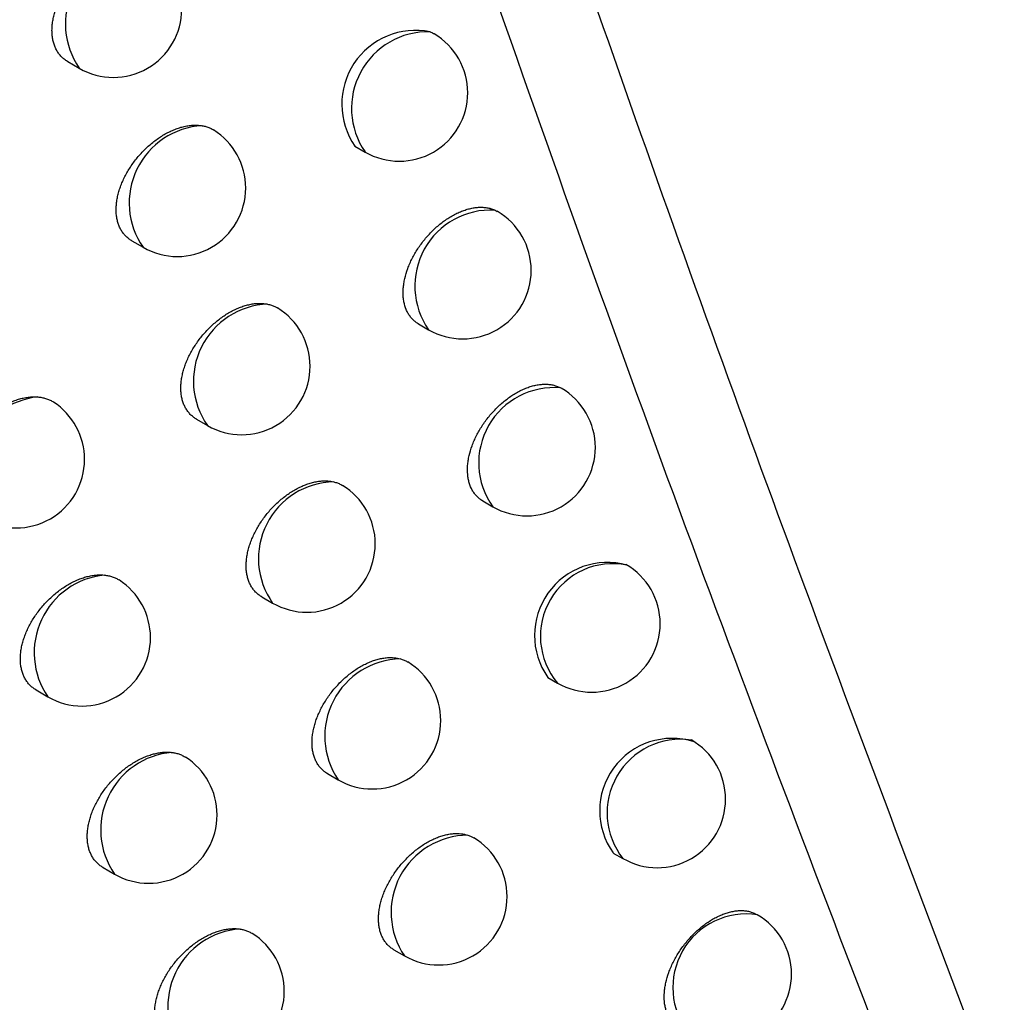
# Model space of a CAD drawing. Header units: millimetres. Extents: x -0.387 to 0.594, y -0.166 to 0.447.
# Tile 99 of 109: x 0.47463 to 0.48183, y 0.18339 to 0.19057. Entities that reach past the tile are written whole.
import ezdxf

# ---------------------------------------------------------------- set-up
doc = ezdxf.new("R2010")
doc.units = ezdxf.units.MM
doc.layers.add('FORMAT', color=7, linetype='Continuous')

msp = doc.modelspace()

# ---------------------------------------------------------------- linework, layer by layer
at = {"layer": 'FORMAT', "color": 7, "linetype": 'Continuous', "lineweight": 25}
for p, q in [((0.474985, 0.19026), (0.475069, 0.190211)), ((0.477084, 0.189643), (0.477159, 0.189599)), ((0.478109, 0.189174), (0.478125, 0.189165)), ((0.475454, 0.188951), (0.475536, 0.188903)), ((0.477549, 0.188343), (0.477623, 0.188301)), ((0.475926, 0.187648), (0.476007, 0.187601)), ((0.478019, 0.18705), (0.478092, 0.187008)), ((0.476403, 0.18635), (0.476483, 0.186304)), ((0.478494, 0.185761), (0.478566, 0.18572)), ((0.474754, 0.185669), (0.47484, 0.185619)), ((0.476884, 0.185058), (0.476962, 0.185013)), ((0.478973, 0.184478), (0.479044, 0.184438)), ((0.475243, 0.184372), (0.475327, 0.184324)), ((0.47737, 0.183771), (0.477447, 0.183727))]:
    msp.add_line(p, q, dxfattribs=at)
for centre, radius, start, end in [((0.475535, 0.190535), 0.0005669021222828, 94.072064, 214.768863), ((0.475319, 0.190644), 0.0005, 240.0017, 0), ((0.477527, 0.189949), 0.0005385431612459, 78.47525, 214.673609), ((0.477619, 0.189918), 0.0005595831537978, 88.472085, 214.682019), ((0.477409, 0.190032), 0.0005, 0, 59.428013), ((0.477409, 0.190032), 0.0005, 240.0017, 0), ((0.475999, 0.189227), 0.0005651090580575, 93.139445, 214.961534), ((0.475786, 0.189336), 0.0005, 0, 58.005179), ((0.475786, 0.189336), 0.0005, 240.0017, 0), ((0.478077, 0.18862), 0.0005550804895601, 86.783177, 215.136415), ((0.477873, 0.188734), 0.0005, 0, 59.7351), ((0.477873, 0.188734), 0.0005, 240.0017, 0), ((0.476467, 0.187925), 0.0005631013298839, 92.13117, 215.176355), ((0.476257, 0.188034), 0.0005, 0, 58.362884), ((0.476257, 0.188034), 0.0005, 240.0017, 0), ((0.478539, 0.187328), 0.0005498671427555, 84.871898, 215.678155), ((0.478342, 0.187441), 0.0005000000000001, 0, 59.935406), ((0.474828, 0.187243), 0.0005706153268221, 96.294908, 214.389021), ((0.474608, 0.187353), 0.0005, 0, 56.863976), ((0.478342, 0.187441), 0.0005000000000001, 240.0017, 0), ((0.474608, 0.187353), 0.0005, 240.0017, 0), ((0.47694, 0.186629), 0.0005608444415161, 91.036967, 215.417414), ((0.476733, 0.186737), 0.0005, 360, 58.607716), ((0.476733, 0.186737), 0.0005, 240.0017, 360), ((0.47893, 0.186068), 0.0005328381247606, 74.389573, 215.147987), ((0.47897, 0.186062), 0.0005296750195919, 78.806801, 220.206043), ((0.478816, 0.186153), 0.0005000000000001, 0, 60.0017), ((0.475309, 0.185942), 0.0005693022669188, 95.538025, 214.534254), ((0.47509, 0.186052), 0.0005, 0, 57.289577), ((0.478816, 0.186153), 0.0005000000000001, 240.0017, 0), ((0.47509, 0.186052), 0.0005, 240.0017, 0), ((0.47743, 0.185331), 0.0005657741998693, 91.289914, 214.244131), ((0.477212, 0.185446), 0.0005, 0, 58.839883), ((0.477212, 0.185446), 0.0005, 240.0017, 0), ((0.479402, 0.184787), 0.0005283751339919, 72.205781, 215.734995), ((0.479466, 0.184771), 0.0005380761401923, 81.685586, 218.317813), ((0.479294, 0.184871), 0.0005, 0, 60.0017), ((0.475794, 0.184647), 0.0005678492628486, 94.7277, 214.69336), ((0.475577, 0.184757), 0.0005, 0, 57.562126), ((0.479294, 0.184871), 0.0005, 240.0017, 0), ((0.475577, 0.184757), 0.0005000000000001, 240.0017, 0), ((0.477913, 0.184044), 0.000564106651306, 90.274263, 214.262987), ((0.477697, 0.18416), 0.0005, 0, 59.166503), ((0.477697, 0.18416), 0.0005, 240.0017, 0), ((0.479945, 0.183496), 0.0005366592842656, 81.301919, 218.70148), ((0.479776, 0.183594), 0.0005, 0, 60.0017), ((0.476283, 0.183358), 0.0005662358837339, 93.858043, 214.868555), ((0.476068, 0.183467), 0.0005, 0, 57.823956), ((0.479776, 0.183594), 0.0005, 240.0017, 0), ((0.476068, 0.183467), 0.0005, 240.0017, 0)]:
    msp.add_arc(centre, radius, start, end, dxfattribs=at)
for points, knots in [([(0.4875129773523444, 0.1841416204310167), (0.4868333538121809, 0.1863377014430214), (0.4854589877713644, 0.1907787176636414), (0.4835633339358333, 0.1976200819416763), (0.4817841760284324, 0.2046273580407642), (0.4801489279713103, 0.211760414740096), (0.4786557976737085, 0.2190075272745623), (0.4773053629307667, 0.2263641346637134), (0.4760973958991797, 0.2338289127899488), (0.475033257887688, 0.2414054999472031), (0.473908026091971, 0.2508245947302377), (0.4728484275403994, 0.2621778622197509), (0.4720413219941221, 0.2755886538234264), (0.4716182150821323, 0.2892640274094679), (0.4716877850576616, 0.298592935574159), (0.4717225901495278, 0.3032600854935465)], [0, 0, 0, 0, 0.0622011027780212, 0.1257859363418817, 0.1893965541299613, 0.2530847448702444, 0.3167987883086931, 0.3803835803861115, 0.4439938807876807, 0.5076814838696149, 0.5713950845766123, 0.6782397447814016, 0.7852056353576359, 0.892540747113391, 0.9999999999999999, 0.9999999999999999, 0.9999999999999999, 0.9999999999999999]), ([(0.4766309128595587, 0.3020856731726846), (0.4766044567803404, 0.2994187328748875), (0.4765505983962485, 0.2939894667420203), (0.4766505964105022, 0.2858974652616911), (0.4768891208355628, 0.2777873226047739), (0.477278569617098, 0.2697628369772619), (0.4778150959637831, 0.261832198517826), (0.4784989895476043, 0.2540012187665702), (0.4793297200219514, 0.2462707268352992), (0.4803079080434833, 0.2386376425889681), (0.4816520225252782, 0.2296456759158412), (0.483475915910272, 0.2193813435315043), (0.4859291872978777, 0.2079594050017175), (0.4887247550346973, 0.1967937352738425), (0.4908959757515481, 0.1896066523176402), (0.4919821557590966, 0.1860112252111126)], [0, 0, 0, 0, 0.0629734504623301, 0.1281992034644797, 0.1934519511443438, 0.2587859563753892, 0.3241471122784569, 0.3893728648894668, 0.4546256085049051, 0.5199596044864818, 0.5853207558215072, 0.6887198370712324, 0.7922265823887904, 0.8960587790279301, 1, 1, 1, 1]), ([(0.4764690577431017, 0.1954839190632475), (0.4773761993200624, 0.1928361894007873), (0.4791867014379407, 0.1875517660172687), (0.4811639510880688, 0.1824648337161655), (0.4821505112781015, 0.1799266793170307)], [0, 0, 0, 0, 0.5010441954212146, 1, 1, 1, 1]), ([(0.4823251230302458, 0.1812598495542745), (0.4814361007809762, 0.1835870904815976), (0.4796576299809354, 0.1882426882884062), (0.4780173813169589, 0.1930619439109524), (0.4771970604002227, 0.1954721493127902)], [0, 0, 0, 0, 0.4998801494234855, 1, 1, 1, 1]), ([(0.474985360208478, 0.1902598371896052), (0.4749843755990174, 0.1902603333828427), (0.4749751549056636, 0.1902649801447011), (0.474959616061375, 0.1902765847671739), (0.474938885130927, 0.1902947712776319), (0.4749205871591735, 0.1903161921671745), (0.4749049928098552, 0.1903399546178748), (0.4748922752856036, 0.1903657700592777), (0.4748823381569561, 0.1903934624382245), (0.4748751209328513, 0.1904234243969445), (0.4748708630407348, 0.190454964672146), (0.4748695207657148, 0.1904876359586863), (0.4748709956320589, 0.1905213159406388), (0.4748753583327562, 0.1905563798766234), (0.4748825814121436, 0.1905921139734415), (0.474892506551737, 0.1906280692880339), (0.4749050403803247, 0.1906641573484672), (0.4749203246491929, 0.1907006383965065), (0.4749381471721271, 0.1907368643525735), (0.4749582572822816, 0.1907724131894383), (0.4749805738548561, 0.1908072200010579), (0.4750052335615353, 0.1908414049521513), (0.4750318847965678, 0.1908743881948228), (0.4750601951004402, 0.1909057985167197), (0.4750900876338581, 0.1909355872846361), (0.475121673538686, 0.190963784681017), (0.4751544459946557, 0.190989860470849), (0.4751880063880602, 0.1910135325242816), (0.4752222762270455, 0.1910347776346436), (0.4752573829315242, 0.1910535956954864), (0.4752926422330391, 0.1910695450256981), (0.4753276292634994, 0.1910824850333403), (0.4753622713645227, 0.1910924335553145), (0.4753967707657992, 0.1910993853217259), (0.4754305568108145, 0.1911030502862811), (0.4754633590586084, 0.1911036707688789), (0.475483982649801, 0.19110132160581), (0.4754943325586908, 0.19110014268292)], [0, 0, 0, 0, 0.0034499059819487, 0.0323077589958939, 0.0613701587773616, 0.0910820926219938, 0.1210202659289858, 0.1494835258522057, 0.1781472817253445, 0.2074452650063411, 0.2369630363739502, 0.265189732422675, 0.2936126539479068, 0.3226530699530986, 0.3519061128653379, 0.3801625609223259, 0.4086127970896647, 0.4376703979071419, 0.4669361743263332, 0.495470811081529, 0.5241996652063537, 0.5535365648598, 0.5830816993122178, 0.612014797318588, 0.6411451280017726, 0.6708943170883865, 0.7008561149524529, 0.730127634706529, 0.7596006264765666, 0.7897085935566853, 0.8200359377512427, 0.8494335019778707, 0.8790360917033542, 0.9092878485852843, 0.9397651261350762, 0.9697712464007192, 1, 1, 1, 1]), ([(0.4776341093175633, 0.1904769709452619), (0.4776423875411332, 0.1904735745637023), (0.4776525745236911, 0.1904693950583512), (0.4776615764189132, 0.1904634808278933), (0.4776632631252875, 0.1904623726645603)], [0, 0, 0, 0, 0.812627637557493, 1, 1, 1, 1]), ([(0.4754537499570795, 0.1889510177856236), (0.4754527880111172, 0.1889515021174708), (0.475443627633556, 0.1889561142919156), (0.4754281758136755, 0.1889676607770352), (0.4754075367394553, 0.1889857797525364), (0.4753893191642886, 0.1890071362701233), (0.4753737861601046, 0.189030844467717), (0.4753611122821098, 0.1890566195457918), (0.4753512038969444, 0.1890842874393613), (0.4753440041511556, 0.1891142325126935), (0.475339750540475, 0.1891457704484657), (0.4753384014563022, 0.1891784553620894), (0.4753398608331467, 0.1892121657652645), (0.4753441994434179, 0.1892472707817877), (0.4753513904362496, 0.1892830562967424), (0.4753612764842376, 0.1893190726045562), (0.4753737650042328, 0.1893552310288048), (0.4753889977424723, 0.1893917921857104), (0.4754067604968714, 0.1894280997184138), (0.475426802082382, 0.1894637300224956), (0.4754490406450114, 0.1894986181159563), (0.475473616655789, 0.1895328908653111), (0.4755001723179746, 0.1895659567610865), (0.4755283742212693, 0.1895974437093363), (0.4755581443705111, 0.1896273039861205), (0.475589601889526, 0.1896555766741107), (0.4756222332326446, 0.189681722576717), (0.4756556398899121, 0.1897054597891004), (0.4756897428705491, 0.1897267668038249), (0.4757246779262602, 0.189745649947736), (0.4757597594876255, 0.1897616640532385), (0.4757945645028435, 0.1897746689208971), (0.4758290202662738, 0.1897846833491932), (0.475863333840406, 0.189791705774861), (0.4758983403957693, 0.1897955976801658), (0.4759336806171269, 0.1897961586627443), (0.4759565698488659, 0.1897930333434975), (0.4759680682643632, 0.1897914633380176)], [0, 0, 0, 0, 0.0033593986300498, 0.0319907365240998, 0.0608247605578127, 0.0903021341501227, 0.1200034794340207, 0.1482672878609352, 0.1767299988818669, 0.2058217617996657, 0.2351314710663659, 0.2631761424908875, 0.2914157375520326, 0.3202687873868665, 0.3493331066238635, 0.3774077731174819, 0.4056751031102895, 0.4345464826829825, 0.463624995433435, 0.4919612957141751, 0.5204906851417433, 0.5496248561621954, 0.5789662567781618, 0.6076748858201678, 0.6365794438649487, 0.6660989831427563, 0.6958298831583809, 0.7248525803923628, 0.7540751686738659, 0.7839278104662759, 0.8139981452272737, 0.843135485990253, 0.8724760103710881, 0.9024597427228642, 0.9326668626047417, 0.9661751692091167, 1, 1, 1, 1]), ([(0.4759680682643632, 0.1897914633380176), (0.4759773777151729, 0.1897895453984), (0.4759960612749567, 0.1897856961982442), (0.4760220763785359, 0.1897758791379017), (0.4760403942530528, 0.1897673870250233), (0.4760492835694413, 0.1897611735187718), (0.4760506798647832, 0.1897601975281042)], [0, 0, 0, 0, 0.3098358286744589, 0.6218236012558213, 0.9405976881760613, 1, 1, 1, 1]), ([(0.4775493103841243, 0.1883436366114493), (0.4775484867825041, 0.1883440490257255), (0.4775396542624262, 0.1883484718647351), (0.4775246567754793, 0.1883597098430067), (0.4775044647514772, 0.1883774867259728), (0.4774866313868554, 0.1883985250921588), (0.4774713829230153, 0.1884219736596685), (0.4774547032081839, 0.1884561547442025), (0.4774433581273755, 0.1884946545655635), (0.4774362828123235, 0.1885469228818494), (0.4774362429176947, 0.1885918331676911), (0.477441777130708, 0.1886386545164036), (0.4774510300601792, 0.1886865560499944), (0.4774657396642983, 0.1887356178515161), (0.477485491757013, 0.1887846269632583), (0.4775028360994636, 0.1888212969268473), (0.4775224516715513, 0.1888573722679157), (0.4775442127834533, 0.1888927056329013), (0.4775682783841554, 0.1889274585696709), (0.4775942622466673, 0.1889609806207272), (0.4776218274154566, 0.1889928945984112), (0.4776508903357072, 0.18902315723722), (0.4776816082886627, 0.1890518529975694), (0.4777134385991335, 0.1890783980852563), (0.4777459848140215, 0.189102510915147), (0.4777791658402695, 0.1891241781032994), (0.4778131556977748, 0.1891434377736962), (0.4778472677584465, 0.1891598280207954), (0.477881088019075, 0.1891732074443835), (0.4779145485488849, 0.1891836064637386), (0.4779478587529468, 0.189191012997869), (0.4779802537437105, 0.1891951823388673), (0.4780113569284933, 0.1891961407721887), (0.4780411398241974, 0.1891939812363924), (0.4780697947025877, 0.1891885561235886), (0.4780921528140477, 0.189181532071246), (0.478104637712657, 0.1891760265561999), (0.4781085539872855, 0.1891742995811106)], [0, 0, 0, 0, 0.0027653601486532, 0.0296564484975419, 0.0567367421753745, 0.0844163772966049, 0.1123041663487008, 0.1389588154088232, 0.1931829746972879, 0.2208187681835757, 0.2741811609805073, 0.301266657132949, 0.3287461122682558, 0.3821537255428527, 0.4092578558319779, 0.4367512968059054, 0.4634652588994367, 0.4903623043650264, 0.5178340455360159, 0.5455032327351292, 0.5724589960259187, 0.5995997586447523, 0.6273221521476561, 0.6552448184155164, 0.6823976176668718, 0.7097379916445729, 0.7376698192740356, 0.7658060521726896, 0.7930234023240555, 0.8204303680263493, 0.8484369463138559, 0.8766514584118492, 0.9037783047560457, 0.9310953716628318, 0.9590149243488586, 0.9871437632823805, 1, 1, 1, 1]), ([(0.4759263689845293, 0.18764775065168), (0.4759254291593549, 0.1876482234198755), (0.4759163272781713, 0.1876528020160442), (0.4759009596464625, 0.1876642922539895), (0.4758804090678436, 0.1876823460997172), (0.4758622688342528, 0.1877036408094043), (0.4758467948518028, 0.1877272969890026), (0.4758341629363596, 0.1877530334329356), (0.4758242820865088, 0.187780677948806), (0.4758170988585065, 0.1878106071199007), (0.475812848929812, 0.1878421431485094), (0.4758114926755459, 0.1878748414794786), (0.4758129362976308, 0.1879085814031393), (0.4758172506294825, 0.18794372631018), (0.4758244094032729, 0.1879795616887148), (0.4758342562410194, 0.188015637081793), (0.4758466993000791, 0.1880518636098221), (0.4758618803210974, 0.1880885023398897), (0.4758795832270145, 0.1881248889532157), (0.4758995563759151, 0.1881605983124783), (0.4759217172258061, 0.1881955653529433), (0.4759462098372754, 0.1882299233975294), (0.4759726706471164, 0.1882630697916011), (0.4760007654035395, 0.1882946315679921), (0.476030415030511, 0.1883245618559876), (0.4760617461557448, 0.1883529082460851), (0.47609423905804, 0.188379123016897), (0.4761274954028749, 0.1884029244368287), (0.4761614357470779, 0.1884242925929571), (0.4761962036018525, 0.1884432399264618), (0.4762311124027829, 0.1884593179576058), (0.4762657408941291, 0.1884723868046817), (0.476300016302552, 0.188482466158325), (0.476334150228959, 0.1884895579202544), (0.4763704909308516, 0.188493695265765), (0.4764085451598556, 0.1884941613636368), (0.4764337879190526, 0.1884900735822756), (0.476446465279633, 0.1884880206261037)], [0, 0, 0, 0, 0.0032693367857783, 0.0316623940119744, 0.0602562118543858, 0.0894870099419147, 0.1189394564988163, 0.1469904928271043, 0.1752387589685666, 0.2041106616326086, 0.2331985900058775, 0.261046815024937, 0.2890885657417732, 0.3177394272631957, 0.3466000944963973, 0.3744783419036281, 0.4025480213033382, 0.4312180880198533, 0.4600941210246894, 0.4882181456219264, 0.5165340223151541, 0.5454510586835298, 0.5745741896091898, 0.6030457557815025, 0.63171184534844, 0.660988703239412, 0.6904755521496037, 0.7192383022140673, 0.7481992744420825, 0.7777850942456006, 0.8075868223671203, 0.8364537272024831, 0.8655219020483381, 0.8952271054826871, 0.9251534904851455, 0.9624107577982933, 1, 1, 1, 1]), ([(0.476446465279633, 0.1884880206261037), (0.4764555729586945, 0.1884858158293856), (0.4764738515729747, 0.188481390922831), (0.4764982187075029, 0.1884717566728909), (0.4765126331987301, 0.1884633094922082), (0.4765193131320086, 0.1884593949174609)], [0, 0, 0, 0, 0.3476336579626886, 0.6976817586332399, 1, 1, 1, 1]), ([(0.4780194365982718, 0.187049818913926), (0.4780186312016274, 0.1870502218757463), (0.4780098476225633, 0.1870546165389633), (0.4779949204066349, 0.1870658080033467), (0.477974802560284, 0.1870835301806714), (0.4779570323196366, 0.1871045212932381), (0.4779368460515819, 0.1871356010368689), (0.4779219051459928, 0.1871713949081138), (0.4779124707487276, 0.1872109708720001), (0.4779068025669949, 0.1872528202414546), (0.4779067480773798, 0.1872977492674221), (0.4779122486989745, 0.1873446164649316), (0.4779214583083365, 0.187392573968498), (0.4779361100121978, 0.1874417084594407), (0.4779557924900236, 0.187490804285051), (0.4779730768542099, 0.1875275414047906), (0.4779926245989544, 0.1875636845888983), (0.4780143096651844, 0.1875990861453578), (0.4780382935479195, 0.1876339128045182), (0.4780641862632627, 0.1876675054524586), (0.4780916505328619, 0.1876994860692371), (0.4781206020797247, 0.1877298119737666), (0.4781512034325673, 0.187758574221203), (0.4781829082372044, 0.1877851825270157), (0.4782153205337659, 0.1878093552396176), (0.4782483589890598, 0.1878310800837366), (0.4782822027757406, 0.1878503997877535), (0.4783161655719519, 0.1878668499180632), (0.4783498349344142, 0.1878802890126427), (0.4783831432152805, 0.1878907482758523), (0.4784163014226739, 0.1878982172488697), (0.4784485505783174, 0.1879024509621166), (0.478479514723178, 0.1879034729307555), (0.4785091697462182, 0.1879013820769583), (0.4785376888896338, 0.1878960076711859), (0.4785643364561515, 0.1878877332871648), (0.4785804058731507, 0.1878797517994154), (0.4785881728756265, 0.1878758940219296)], [0, 0, 0, 0, 0.0026784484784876, 0.0292109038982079, 0.0559298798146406, 0.0832395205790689, 0.110754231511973, 0.1637155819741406, 0.1906017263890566, 0.2178840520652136, 0.2705849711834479, 0.2973347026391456, 0.3244735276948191, 0.3772186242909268, 0.4039867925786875, 0.4311397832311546, 0.4575120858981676, 0.4840652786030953, 0.5111864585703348, 0.5385028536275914, 0.5650985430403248, 0.5918769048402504, 0.6192297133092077, 0.6467803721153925, 0.6735569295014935, 0.7005185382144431, 0.7280636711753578, 0.7558104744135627, 0.7826450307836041, 0.8096665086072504, 0.8372789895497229, 0.8650963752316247, 0.8918462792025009, 0.9187836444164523, 0.9463145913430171, 0.9740516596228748, 1, 1, 1, 1]), ([(0.4742702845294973, 0.1869709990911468), (0.4742692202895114, 0.1869715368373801), (0.4742598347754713, 0.1869762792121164), (0.4742440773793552, 0.1869880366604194), (0.4742231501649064, 0.1870063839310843), (0.4742046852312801, 0.1870279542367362), (0.4741889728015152, 0.1870518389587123), (0.4741761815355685, 0.1870777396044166), (0.4741662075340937, 0.187105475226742), (0.4741589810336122, 0.1871354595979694), (0.4741547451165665, 0.1871669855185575), (0.4741534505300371, 0.1871996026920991), (0.4741549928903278, 0.1872331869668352), (0.4741594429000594, 0.187268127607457), (0.4741667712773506, 0.1873037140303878), (0.4741768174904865, 0.1873394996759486), (0.4741894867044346, 0.1873753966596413), (0.4742049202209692, 0.187411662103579), (0.4742229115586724, 0.1874476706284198), (0.4742432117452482, 0.1874830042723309), (0.4742657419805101, 0.1875175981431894), (0.4742906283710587, 0.1875515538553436), (0.4743175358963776, 0.1875843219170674), (0.4743461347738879, 0.1876155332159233), (0.4743763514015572, 0.1876451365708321), (0.4744082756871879, 0.1876731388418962), (0.4744414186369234, 0.1876990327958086), (0.474475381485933, 0.1877225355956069), (0.4745100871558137, 0.1877436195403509), (0.4745456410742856, 0.1877622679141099), (0.4745813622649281, 0.1877780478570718), (0.4746168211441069, 0.1877908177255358), (0.4746519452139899, 0.1878005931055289), (0.4746869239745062, 0.1878073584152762), (0.4747176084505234, 0.187810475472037), (0.4747439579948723, 0.1878111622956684), (0.4747585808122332, 0.1878102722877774), (0.4747659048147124, 0.187809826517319)], [0, 0, 0, 0, 0.0037637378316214, 0.0331923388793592, 0.0628302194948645, 0.0931333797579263, 0.1236685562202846, 0.1526313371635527, 0.1817985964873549, 0.2116129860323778, 0.2416517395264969, 0.2703359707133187, 0.2992196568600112, 0.3287308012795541, 0.358457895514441, 0.3871757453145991, 0.4160901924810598, 0.4456202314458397, 0.4753610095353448, 0.5044036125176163, 0.5336432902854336, 0.5634992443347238, 0.5935659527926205, 0.6230772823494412, 0.6527891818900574, 0.6831298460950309, 0.7136863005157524, 0.7436009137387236, 0.7737210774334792, 0.8044889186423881, 0.8354804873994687, 0.8655509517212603, 0.8958312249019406, 0.9267761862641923, 0.9579522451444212, 0.9789399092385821, 0.9999999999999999, 0.9999999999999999, 0.9999999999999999, 0.9999999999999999]), ([(0.4747659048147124, 0.1878098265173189), (0.4747757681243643, 0.1878087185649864), (0.4747955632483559, 0.1878064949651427), (0.4748237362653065, 0.1877994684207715), (0.4748502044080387, 0.1877890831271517), (0.4748697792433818, 0.1877803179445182), (0.4748786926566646, 0.1877729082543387), (0.4748804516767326, 0.1877714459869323)], [0, 0, 0, 0, 0.2311054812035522, 0.4638160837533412, 0.7015885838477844, 0.9411099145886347, 0.9999999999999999, 0.9999999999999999, 0.9999999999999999, 0.9999999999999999]), ([(0.4764032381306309, 0.1863500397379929), (0.4764023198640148, 0.186350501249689), (0.4763932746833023, 0.1863550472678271), (0.4763779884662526, 0.1863664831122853), (0.4763575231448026, 0.1863844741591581), (0.4763394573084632, 0.1864057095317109), (0.4763240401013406, 0.1864293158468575), (0.4763114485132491, 0.1864550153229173), (0.4763015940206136, 0.1864826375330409), (0.4762944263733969, 0.1865125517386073), (0.4762901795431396, 0.1865440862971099), (0.4762888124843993, 0.1865768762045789), (0.4762902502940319, 0.1866106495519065), (0.47629455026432, 0.186645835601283), (0.4763016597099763, 0.186681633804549), (0.4763114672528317, 0.1867177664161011), (0.4763238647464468, 0.1867540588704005), (0.4763389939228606, 0.1867907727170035), (0.4763566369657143, 0.1868272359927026), (0.4763765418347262, 0.1868630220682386), (0.4763986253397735, 0.1868980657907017), (0.4764230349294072, 0.1869325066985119), (0.476449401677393, 0.1869657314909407), (0.4764773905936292, 0.1869973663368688), (0.4765069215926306, 0.1870273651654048), (0.4765381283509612, 0.1870557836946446), (0.4765704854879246, 0.1870820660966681), (0.476603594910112, 0.1871059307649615), (0.476637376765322, 0.1871273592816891), (0.4766719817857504, 0.1871463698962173), (0.4767067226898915, 0.1871625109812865), (0.4767411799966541, 0.1871756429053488), (0.4767752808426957, 0.1871857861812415), (0.4768092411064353, 0.1871929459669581), (0.4768470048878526, 0.187197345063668), (0.4768879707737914, 0.187197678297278), (0.4769156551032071, 0.1871924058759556), (0.47692957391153, 0.1871897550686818)], [0, 0, 0, 0, 0.0031797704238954, 0.031321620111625, 0.059662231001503, 0.0886332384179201, 0.117823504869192, 0.1456473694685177, 0.1736667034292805, 0.2023039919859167, 0.2311552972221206, 0.2587916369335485, 0.2868222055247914, 0.3150528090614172, 0.3436938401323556, 0.371360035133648, 0.3992163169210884, 0.4276689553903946, 0.4563262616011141, 0.4842230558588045, 0.5123103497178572, 0.5409948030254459, 0.5698840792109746, 0.5981049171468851, 0.6265187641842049, 0.6555388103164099, 0.6847673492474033, 0.713257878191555, 0.74194486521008, 0.7712511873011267, 0.8007715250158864, 0.8293565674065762, 0.8581408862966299, 0.8875558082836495, 0.9171896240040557, 0.958365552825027, 1, 1, 1, 1]), ([(0.47692957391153, 0.1871897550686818), (0.476938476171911, 0.1871872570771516), (0.4769563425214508, 0.1871822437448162), (0.4769774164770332, 0.1871731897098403), (0.4769889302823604, 0.1871659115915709), (0.4769929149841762, 0.1871633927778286)], [0, 0, 0, 0, 0.3937223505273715, 0.7901792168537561, 1, 1, 1, 1]), ([(0.4747545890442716, 0.1856689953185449), (0.4747535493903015, 0.1856695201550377), (0.4747442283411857, 0.1856742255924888), (0.4747285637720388, 0.1856859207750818), (0.4747077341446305, 0.1857041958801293), (0.474689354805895, 0.1857256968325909), (0.4746737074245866, 0.1857495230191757), (0.47466096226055, 0.1857753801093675), (0.4746510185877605, 0.1858030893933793), (0.4746438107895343, 0.1858330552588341), (0.4746395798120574, 0.1858645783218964), (0.4746382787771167, 0.1858972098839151), (0.4746398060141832, 0.185930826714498), (0.474644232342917, 0.1859658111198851), (0.474651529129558, 0.1860014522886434), (0.4746615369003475, 0.1860373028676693), (0.4746741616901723, 0.1860732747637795), (0.4746895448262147, 0.1861096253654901), (0.4747074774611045, 0.1861457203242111), (0.4747277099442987, 0.1861811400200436), (0.4747501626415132, 0.1862158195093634), (0.4747749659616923, 0.1862498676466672), (0.4748017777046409, 0.1862827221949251), (0.4748302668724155, 0.1863140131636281), (0.4748603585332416, 0.1863436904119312), (0.474892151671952, 0.1863717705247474), (0.474925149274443, 0.1863977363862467), (0.4749589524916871, 0.1864213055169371), (0.4749934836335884, 0.1864424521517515), (0.4750288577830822, 0.1864611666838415), (0.4750643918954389, 0.1864770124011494), (0.4750996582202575, 0.1864898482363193), (0.4751345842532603, 0.1864996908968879), (0.4751693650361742, 0.1865065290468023), (0.4752010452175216, 0.1865098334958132), (0.4752295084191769, 0.1865105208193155), (0.4752461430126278, 0.1865092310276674), (0.4752544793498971, 0.1865085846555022)], [0, 0, 0, 0, 0.0036698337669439, 0.0329020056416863, 0.0623417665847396, 0.0924411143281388, 0.1227703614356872, 0.1515672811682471, 0.1805672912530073, 0.2102098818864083, 0.2400752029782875, 0.2686132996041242, 0.2973497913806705, 0.3267104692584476, 0.3562860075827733, 0.3848582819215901, 0.4136262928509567, 0.4430074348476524, 0.4725985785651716, 0.5014774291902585, 0.5305524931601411, 0.5602414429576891, 0.5901404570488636, 0.6194588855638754, 0.6489768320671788, 0.6791204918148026, 0.7094789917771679, 0.7391730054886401, 0.7690712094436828, 0.7996128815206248, 0.8303768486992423, 0.8602131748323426, 0.8902576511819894, 0.9209614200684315, 0.9518943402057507, 0.9758921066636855, 1, 1, 1, 1]), ([(0.4752544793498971, 0.1865085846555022), (0.4752642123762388, 0.1865072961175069), (0.4752837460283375, 0.1865047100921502), (0.4753113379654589, 0.1864969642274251), (0.4753373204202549, 0.1864867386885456), (0.4753529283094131, 0.1864774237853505), (0.4753605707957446, 0.1864728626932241)], [0, 0, 0, 0, 0.2485748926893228, 0.4988762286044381, 0.7546220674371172, 1, 1, 1, 1]), ([(0.4768843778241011, 0.1850578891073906), (0.4768834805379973, 0.1850583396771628), (0.4768744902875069, 0.1850628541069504), (0.4768592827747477, 0.1850742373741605), (0.4768388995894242, 0.1850921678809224), (0.4768209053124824, 0.1851133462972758), (0.4768055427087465, 0.1851369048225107), (0.4767929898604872, 0.1851625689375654), (0.4767831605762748, 0.1851901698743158), (0.4767760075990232, 0.1852200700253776), (0.4767717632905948, 0.1852516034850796), (0.4767703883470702, 0.1852844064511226), (0.4767718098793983, 0.1853182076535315), (0.4767760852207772, 0.1853534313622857), (0.4767831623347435, 0.1853892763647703), (0.4767929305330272, 0.1854254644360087), (0.4768052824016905, 0.1854618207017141), (0.4768203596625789, 0.1854986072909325), (0.4768379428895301, 0.1855351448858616), (0.4768577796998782, 0.1855710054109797), (0.4768797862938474, 0.1856061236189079), (0.4769041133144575, 0.185640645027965), (0.4769303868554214, 0.1856739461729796), (0.4769582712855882, 0.1857056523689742), (0.4769876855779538, 0.1857357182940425), (0.4770187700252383, 0.1857642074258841), (0.4770509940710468, 0.1857905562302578), (0.4770839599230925, 0.1858144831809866), (0.4771175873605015, 0.1858359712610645), (0.4771520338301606, 0.1858550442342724), (0.4771866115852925, 0.1858712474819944), (0.477220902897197, 0.1858844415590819), (0.4772548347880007, 0.1858946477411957), (0.4772886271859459, 0.1859018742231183), (0.477327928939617, 0.1859065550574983), (0.4773720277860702, 0.1859067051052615), (0.4774022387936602, 0.1858999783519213), (0.4774174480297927, 0.1858965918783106)], [0, 0, 0, 0, 0.0030907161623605, 0.0309670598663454, 0.0590400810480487, 0.0877366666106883, 0.116650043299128, 0.1442310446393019, 0.172005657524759, 0.2003922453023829, 0.228990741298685, 0.2563985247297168, 0.2841972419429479, 0.3121943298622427, 0.3405984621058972, 0.3680357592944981, 0.3956616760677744, 0.4238795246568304, 0.4523006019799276, 0.4799539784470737, 0.5077963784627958, 0.5362315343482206, 0.5648700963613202, 0.5928252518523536, 0.6209717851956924, 0.6497195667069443, 0.6786742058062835, 0.706878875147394, 0.7352781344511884, 0.7642908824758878, 0.7935156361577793, 0.8218059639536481, 0.8502934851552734, 0.8794049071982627, 0.9087328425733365, 0.9540530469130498, 0.9999999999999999, 0.9999999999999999, 0.9999999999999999, 0.9999999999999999]), ([(0.4774174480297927, 0.1858965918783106), (0.477426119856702, 0.1858937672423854), (0.4774435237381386, 0.1858880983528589), (0.477461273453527, 0.1858799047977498), (0.4774698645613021, 0.1858740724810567), (0.4774711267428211, 0.1858732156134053)], [0, 0, 0, 0, 0.4586397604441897, 0.9204648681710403, 1, 1, 1, 1]), ([(0.4752429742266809, 0.1843726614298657), (0.4752419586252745, 0.1843731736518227), (0.475232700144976, 0.1843778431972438), (0.4752171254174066, 0.1843894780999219), (0.4751963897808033, 0.1844076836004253), (0.4751780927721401, 0.1844291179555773), (0.4751625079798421, 0.1844528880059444), (0.4751498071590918, 0.1844787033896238), (0.475139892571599, 0.1845063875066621), (0.4751327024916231, 0.1845363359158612), (0.4751284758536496, 0.1845678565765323), (0.4751271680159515, 0.1846005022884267), (0.4751286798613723, 0.1846341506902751), (0.4751330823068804, 0.1846691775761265), (0.4751403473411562, 0.1847048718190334), (0.4751503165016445, 0.1847407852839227), (0.4751628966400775, 0.1847768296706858), (0.4751782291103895, 0.1848132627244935), (0.4751961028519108, 0.1848494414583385), (0.4752162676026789, 0.1848849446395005), (0.4752386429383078, 0.1849197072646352), (0.4752633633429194, 0.1849538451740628), (0.4752900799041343, 0.1849867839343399), (0.47531846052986, 0.1850181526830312), (0.4753484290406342, 0.1850479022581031), (0.4753800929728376, 0.1850760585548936), (0.4754129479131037, 0.1851020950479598), (0.4754465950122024, 0.1851257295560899), (0.4754809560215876, 0.1851469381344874), (0.4755161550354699, 0.185165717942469), (0.4755515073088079, 0.1851816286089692), (0.4755865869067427, 0.1851945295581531), (0.4756213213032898, 0.1852044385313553), (0.475655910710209, 0.1852113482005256), (0.475688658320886, 0.1852148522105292), (0.4757193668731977, 0.1852155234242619), (0.4757380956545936, 0.1852137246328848), (0.4757474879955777, 0.1852128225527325)], [0, 0, 0, 0, 0.0035763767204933, 0.032603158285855, 0.0618357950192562, 0.0917222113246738, 0.1218363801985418, 0.150456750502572, 0.1792787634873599, 0.2087386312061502, 0.2384195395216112, 0.2667995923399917, 0.2953769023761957, 0.3245748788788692, 0.3539865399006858, 0.3824010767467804, 0.4110103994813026, 0.4402300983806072, 0.4696589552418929, 0.498362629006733, 0.5272615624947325, 0.5567716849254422, 0.5864910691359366, 0.6156066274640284, 0.6449205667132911, 0.6748568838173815, 0.7050069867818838, 0.7344720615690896, 0.764139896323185, 0.7944467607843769, 0.8249744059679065, 0.8545693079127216, 0.8843706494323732, 0.9148257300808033, 0.945507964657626, 0.9726726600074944, 1, 1, 1, 1]), ([(0.4757474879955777, 0.1852128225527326), (0.4757570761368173, 0.1852113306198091), (0.4757763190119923, 0.1852083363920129), (0.4758033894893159, 0.1851999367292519), (0.4758266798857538, 0.1851901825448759), (0.4758399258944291, 0.1851818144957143), (0.4758453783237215, 0.1851783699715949)], [0, 0, 0, 0, 0.2662703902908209, 0.5343901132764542, 0.8083418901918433, 1, 1, 1, 1]), ([(0.477369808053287, 0.1837713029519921), (0.477368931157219, 0.1837717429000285), (0.4773599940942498, 0.1837762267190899), (0.4773448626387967, 0.1837875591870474), (0.477324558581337, 0.1838054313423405), (0.4773066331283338, 0.1838265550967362), (0.477291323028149, 0.1838500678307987), (0.4772788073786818, 0.1838756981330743), (0.4772690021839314, 0.1839032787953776), (0.4772618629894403, 0.1839331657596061), (0.4772576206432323, 0.1839646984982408), (0.4772562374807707, 0.1839975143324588), (0.4772576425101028, 0.1840313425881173), (0.4772618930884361, 0.1840666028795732), (0.4772689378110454, 0.1841024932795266), (0.4772786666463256, 0.1841387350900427), (0.4772909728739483, 0.1841751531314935), (0.4773059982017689, 0.184212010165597), (0.4773235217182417, 0.1842486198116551), (0.4773432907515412, 0.1842845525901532), (0.477365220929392, 0.1843197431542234), (0.4773894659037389, 0.1843543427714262), (0.4774156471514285, 0.1843877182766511), (0.4774434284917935, 0.1844194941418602), (0.4774727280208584, 0.1844496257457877), (0.4775036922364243, 0.1844781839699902), (0.477535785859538, 0.1845045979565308), (0.4775686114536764, 0.1845285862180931), (0.4776020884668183, 0.1845501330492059), (0.4776363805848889, 0.1845692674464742), (0.477670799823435, 0.1845855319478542), (0.4777049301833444, 0.1845987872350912), (0.477738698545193, 0.1846090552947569), (0.4777723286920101, 0.1846163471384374), (0.4778132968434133, 0.1846213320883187), (0.4778607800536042, 0.1846212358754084), (0.4778935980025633, 0.1846127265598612), (0.4779101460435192, 0.1846084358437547)], [0, 0, 0, 0, 0.0030021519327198, 0.0305970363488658, 0.0583864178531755, 0.0867922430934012, 0.1154122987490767, 0.1427331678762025, 0.170245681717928, 0.1983638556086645, 0.2266917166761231, 0.2538527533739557, 0.2814011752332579, 0.3091461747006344, 0.3372945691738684, 0.3644846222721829, 0.3918616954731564, 0.4198258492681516, 0.4479916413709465, 0.4753838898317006, 0.5029635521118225, 0.5311311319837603, 0.5595005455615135, 0.5871734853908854, 0.6150360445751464, 0.643494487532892, 0.672158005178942, 0.7000615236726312, 0.7281576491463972, 0.7568610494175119, 0.7857743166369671, 0.8137553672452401, 0.8419314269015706, 0.870724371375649, 0.8997313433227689, 0.9494407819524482, 0.9999999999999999, 0.9999999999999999, 0.9999999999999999, 0.9999999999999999]), ([(0.4779101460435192, 0.1846084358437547), (0.4779186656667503, 0.1846053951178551), (0.4779336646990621, 0.1846000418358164), (0.4779470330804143, 0.1845921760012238), (0.4779528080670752, 0.1845887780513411)], [0, 0, 0, 0, 0.5680115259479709, 1, 1, 1, 1]), ([(0.4794565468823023, 0.1832011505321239), (0.4794557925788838, 0.1832015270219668), (0.4794471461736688, 0.1832058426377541), (0.479432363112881, 0.1832169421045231), (0.4794124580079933, 0.1832345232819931), (0.4793948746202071, 0.1832553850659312), (0.4793749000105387, 0.1832862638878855), (0.4793600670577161, 0.183321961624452), (0.4793506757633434, 0.1833614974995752), (0.4793450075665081, 0.1834033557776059), (0.4793448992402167, 0.1834483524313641), (0.4793502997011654, 0.1834953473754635), (0.4793593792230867, 0.1835434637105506), (0.4793738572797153, 0.1835928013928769), (0.4793933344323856, 0.1836421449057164), (0.4794161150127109, 0.1836913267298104), (0.4794435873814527, 0.1837397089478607), (0.4794750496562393, 0.1837861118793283), (0.4795006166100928, 0.1838198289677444), (0.4795277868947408, 0.183851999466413), (0.4795564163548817, 0.1838825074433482), (0.4795866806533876, 0.1839114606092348), (0.4796180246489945, 0.1839382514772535), (0.4796500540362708, 0.1839625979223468), (0.4796826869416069, 0.1839844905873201), (0.4797161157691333, 0.1840039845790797), (0.4797496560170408, 0.1840206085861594), (0.4797828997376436, 0.1840342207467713), (0.4798157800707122, 0.1840448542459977), (0.4798485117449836, 0.1840525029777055), (0.4798803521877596, 0.1840569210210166), (0.4799109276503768, 0.1840581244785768), (0.4799402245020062, 0.1840562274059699), (0.4799683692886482, 0.1840510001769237), (0.4799965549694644, 0.1840425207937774), (0.4800135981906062, 0.1840331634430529), (0.4800226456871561, 0.1840281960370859)], [0, 0, 0, 0, 0.002522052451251, 0.0289097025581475, 0.0556783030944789, 0.082640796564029, 0.1100022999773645, 0.1627553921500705, 0.189535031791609, 0.216708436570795, 0.2692538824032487, 0.2959246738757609, 0.3229834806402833, 0.3755704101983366, 0.4022590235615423, 0.4293322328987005, 0.4821877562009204, 0.5090111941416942, 0.5362196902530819, 0.5626666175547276, 0.5892955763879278, 0.6164973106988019, 0.6438964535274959, 0.6704877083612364, 0.6972629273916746, 0.7246183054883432, 0.7521742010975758, 0.7788088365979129, 0.8056289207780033, 0.8330351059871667, 0.8606443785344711, 0.8872078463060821, 0.9139571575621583, 0.9412944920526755, 0.9688358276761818, 0.9999999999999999, 0.9999999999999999, 0.9999999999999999, 0.9999999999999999]), ([(0.4757354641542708, 0.1830819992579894), (0.4757344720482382, 0.1830824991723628), (0.4757252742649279, 0.183087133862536), (0.4757097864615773, 0.1830987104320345), (0.4756891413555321, 0.1831168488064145), (0.4756709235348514, 0.183138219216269), (0.4756553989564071, 0.1831619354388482), (0.4756427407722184, 0.1831877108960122), (0.4756328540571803, 0.1832153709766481), (0.4756256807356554, 0.1832453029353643), (0.4756214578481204, 0.1832768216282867), (0.4756201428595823, 0.1833094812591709), (0.4756216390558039, 0.18334316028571), (0.4756260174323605, 0.1833782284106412), (0.4756332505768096, 0.1834139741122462), (0.4756431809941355, 0.1834499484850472), (0.4756557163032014, 0.1834860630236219), (0.4756709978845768, 0.1835225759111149), (0.4756888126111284, 0.1835588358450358), (0.4757089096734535, 0.1835944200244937), (0.4757312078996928, 0.1836292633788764), (0.4757558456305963, 0.1836634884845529), (0.475782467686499, 0.1836965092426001), (0.4758107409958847, 0.1837279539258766), (0.4758405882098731, 0.1837577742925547), (0.4758721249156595, 0.1837860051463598), (0.4759048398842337, 0.1838121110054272), (0.4759383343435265, 0.1838358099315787), (0.4759725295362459, 0.1838570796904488), (0.476007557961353, 0.183875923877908), (0.4760427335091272, 0.1838918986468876), (0.4760776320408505, 0.1839048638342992), (0.4761121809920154, 0.1839148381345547), (0.4761465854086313, 0.1839218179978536), (0.4761804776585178, 0.1839255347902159), (0.4762135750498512, 0.1839261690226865), (0.4762344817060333, 0.1839237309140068), (0.4762449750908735, 0.183922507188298)], [0, 0, 0, 0, 0.003483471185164, 0.0322951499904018, 0.0613109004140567, 0.0909744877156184, 0.1208636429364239, 0.1492961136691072, 0.1779287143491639, 0.2071942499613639, 0.2366790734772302, 0.2648885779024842, 0.2932941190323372, 0.322316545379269, 0.3515513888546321, 0.3797954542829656, 0.4082332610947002, 0.4372783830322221, 0.4665317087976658, 0.4950481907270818, 0.5237588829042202, 0.553077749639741, 0.5826049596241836, 0.611507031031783, 0.6406062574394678, 0.670324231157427, 0.7002548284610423, 0.7294818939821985, 0.7589102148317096, 0.7889728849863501, 0.819254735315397, 0.8486001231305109, 0.8781501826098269, 0.9083482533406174, 0.9387714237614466, 0.9692683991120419, 1, 1, 1, 1]), ([(0.4762449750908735, 0.1839225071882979), (0.4762544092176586, 0.1839207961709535), (0.4762733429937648, 0.1839173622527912), (0.4762998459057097, 0.1839082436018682), (0.4763204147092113, 0.1838991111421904), (0.476331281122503, 0.1838918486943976), (0.4763345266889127, 0.1838896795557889)], [0, 0, 0, 0, 0.2878560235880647, 0.577711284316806, 0.873871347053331, 1, 1, 1, 1])]:
    msp.add_open_spline(points, degree=3, knots=knots, dxfattribs=at)

doc.saveas('drawing.dxf')
